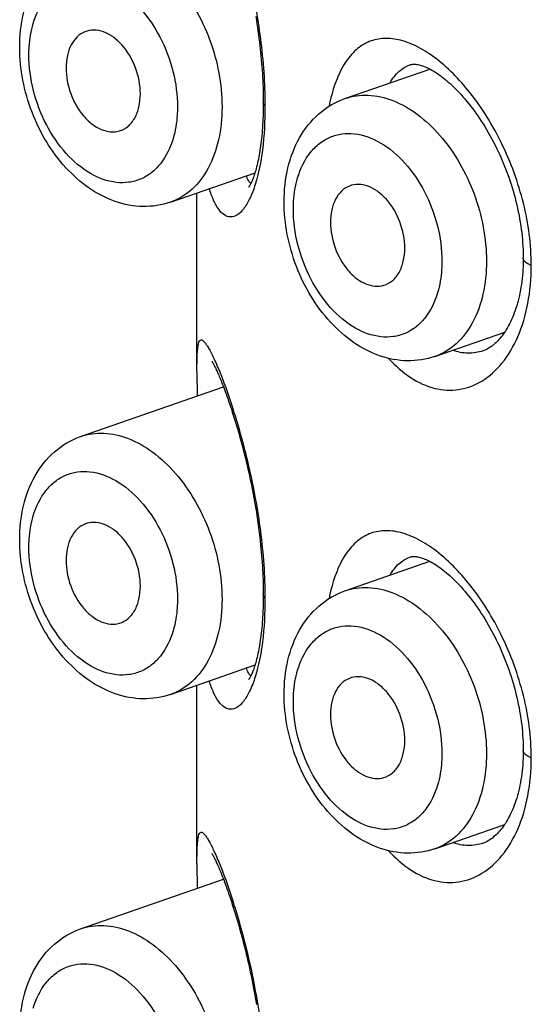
# Model space of a CAD drawing. Header units: millimetres. Extents: x 139 to 270, y -14 to 239.
# Tile 9 of 36: x 150.683 to 151.17, y 89.813 to 90.751. Entities that reach past the tile are written whole.
import ezdxf

# ---------------------------------------------------------------- set-up
doc = ezdxf.new("R2010")
doc.units = ezdxf.units.MM
doc.header["$LTSCALE"] = 23.1
doc.layers.get('0').update_dxf_attribs({"linetype": 'CONTINUOUS'})

msp = doc.modelspace()

# ---------------------------------------------------------------- linework, layer by layer
at = {"color": 7, "linetype": 'CONTINUOUS'}
for p, q in [((150.9928, 90.67546), (151.07353, 90.70359)), ((150.82665, 90.57684), (150.90718, 90.60491)), ((150.85191, 90.41566), (150.85191, 90.58565)), ((151.07838, 90.42994), (151.14484, 90.45311)), ((150.85191, 90.41569), (150.85207, 90.3924)), ((150.74107, 90.35372), (150.87707, 90.40112)), ((150.9928, 90.20681), (151.07353, 90.23495)), ((150.82665, 90.1082), (150.90718, 90.13627)), ((150.85191, 89.94701), (150.85191, 90.11701)), ((151.07838, 89.9613), (151.14484, 89.98447)), ((150.85191, 89.94705), (150.85207, 89.92376)), ((150.74107, 89.88507), (150.87707, 89.93248))]:
    msp.add_line(p, q, dxfattribs=at)
for points in [[(150.90787, 90.75371), (150.90843, 90.75023), (150.90898, 90.74675), (150.9095, 90.74327), (150.91, 90.7398), (150.91048, 90.73634), (150.91094, 90.73289), (150.91137, 90.72946), (150.91178, 90.72604), (150.91216, 90.72264), (150.91253, 90.71924), (150.91286, 90.71586), (150.91318, 90.7125), (150.91347, 90.70915), (150.91373, 90.70581), (150.91397, 90.70249), (150.91419, 90.69919), (150.91439, 90.69591), (150.91456, 90.69265), (150.91471, 90.68941), (150.91483, 90.68621), (150.91493, 90.68304), (150.915, 90.67991), (150.91505, 90.67683), (150.91508, 90.6738), (150.91508, 90.67199)], [(151.05451, 90.70755), (151.05517, 90.70776), (151.05581, 90.70791), (151.05647, 90.70803), (151.05717, 90.70811), (151.0579, 90.70815), (151.05869, 90.70816), (151.05953, 90.70812), (151.06042, 90.70805), (151.06134, 90.70792), (151.06231, 90.70776), (151.06331, 90.70755), (151.06434, 90.70729), (151.06541, 90.70698), (151.06652, 90.70663), (151.06766, 90.70622), (151.06885, 90.70576), (151.07009, 90.70524), (151.07137, 90.70466), (151.07269, 90.70402), (151.07406, 90.70332), (151.07547, 90.70254), (151.07692, 90.70171), (151.0784, 90.7008), (151.07991, 90.69984), (151.08145, 90.6988), (151.08302, 90.6977), (151.08461, 90.69654), (151.08622, 90.69531), (151.08785, 90.69401), (151.0895, 90.69265), (151.09117, 90.69122), (151.09285, 90.68972), (151.09456, 90.68815), (151.09628, 90.68651), (151.09801, 90.6848), (151.09976, 90.68301), (151.10152, 90.68116), (151.10329, 90.67924), (151.10507, 90.67724), (151.10685, 90.67518), (151.10863, 90.67306), (151.11041, 90.67088), (151.11218, 90.66864), (151.11393, 90.66634), (151.11568, 90.66399), (151.11741, 90.66159), (151.11913, 90.65913), (151.12084, 90.65662), (151.12253, 90.65405), (151.12421, 90.65143), (151.12587, 90.64876), (151.12752, 90.64603), (151.12914, 90.64326), (151.13074, 90.64043), (151.13232, 90.63756), (151.13387, 90.63465), (151.13539, 90.6317), (151.13688, 90.62872), (151.13834, 90.62571), (151.13976, 90.62267), (151.14114, 90.6196), (151.14249, 90.61651), (151.1438, 90.61339), (151.14507, 90.61024), (151.14631, 90.60706), (151.14751, 90.60386), (151.14867, 90.60063), (151.14979, 90.59737), (151.15087, 90.59409), (151.15191, 90.5908), (151.1529, 90.58751), (151.15384, 90.5842), (151.15474, 90.5809), (151.15559, 90.5776), (151.15639, 90.57429), (151.15714, 90.57098), (151.15784, 90.56767), (151.1585, 90.56436), (151.15911, 90.56105), (151.15966, 90.55775), (151.16017, 90.55444), (151.16063, 90.55115), (151.16104, 90.54787), (151.1614, 90.54461), (151.16171, 90.54137), (151.16196, 90.53814), (151.16217, 90.53494), (151.16233, 90.53177), (151.16243, 90.52863), (151.16249, 90.52552), (151.1625, 90.52359)], [(150.91508, 90.672), (150.91508, 90.67035), (150.91505, 90.66743), (150.91501, 90.66453), (150.91494, 90.66166), (150.91485, 90.65881), (150.91474, 90.656), (150.9146, 90.65322), (150.91444, 90.65049), (150.91427, 90.6478), (150.91407, 90.64515), (150.91385, 90.64256), (150.91362, 90.64003), (150.91336, 90.63755), (150.9131, 90.63514), (150.91281, 90.63278), (150.91251, 90.63048), (150.91219, 90.62823), (150.91186, 90.62603), (150.91151, 90.62389), (150.91115, 90.62179), (150.91077, 90.61974), (150.91038, 90.61774), (150.90997, 90.6158), (150.90956, 90.61392), (150.90913, 90.61211), (150.9087, 90.61036), (150.90826, 90.60869), (150.90782, 90.6071), (150.90738, 90.60558), (150.90694, 90.60413), (150.9065, 90.60277), (150.90606, 90.60148), (150.90563, 90.60027), (150.90521, 90.59914), (150.9048, 90.5981), (150.9044, 90.59712), (150.90401, 90.59623), (150.90364, 90.59541), (150.90328, 90.59466), (150.90295, 90.59399), (150.90263, 90.59338), (150.90233, 90.59284), (150.90206, 90.59237), (150.90181, 90.59197), (150.9016, 90.59164), (150.90141, 90.59137), (150.90127, 90.59116), (150.90115, 90.59101), (150.90111, 90.59096)], [(151.16249, 90.52359), (151.16248, 90.5218), (151.16243, 90.51879), (151.16233, 90.5158), (151.16219, 90.51284), (151.162, 90.50991), (151.16176, 90.50702), (151.16147, 90.50416), (151.16114, 90.50135), (151.16076, 90.49858), (151.16034, 90.49585), (151.15988, 90.49317), (151.15938, 90.49054), (151.15884, 90.48797), (151.15826, 90.48545), (151.15764, 90.48298), (151.15699, 90.48056), (151.1563, 90.47819), (151.15557, 90.47587), (151.15481, 90.4736), (151.15401, 90.47138), (151.15317, 90.46921), (151.1523, 90.4671), (151.15141, 90.46506), (151.15048, 90.46307), (151.14953, 90.46115), (151.14856, 90.4593), (151.14757, 90.45752), (151.14656, 90.45581), (151.14554, 90.45417), (151.1445, 90.4526), (151.14345, 90.4511), (151.14238, 90.44966), (151.14129, 90.44827), (151.14018, 90.44694), (151.13905, 90.44567), (151.13789, 90.44445), (151.13672, 90.44329), (151.13553, 90.4422), (151.13433, 90.44117), (151.13312, 90.44021), (151.1319, 90.43932), (151.13066, 90.43849), (151.1294, 90.43772), (151.1281, 90.437), (151.12676, 90.43635), (151.12539, 90.43576), (151.12434, 90.43537)], [(150.86608, 90.4254), (150.86608, 90.4254), (150.86611, 90.42535), (150.86617, 90.42527), (150.86625, 90.42515), (150.86635, 90.42498), (150.86649, 90.42476), (150.86664, 90.4245), (150.86682, 90.4242), (150.86702, 90.42384), (150.86725, 90.42344), (150.8675, 90.42299), (150.86777, 90.42248), (150.86806, 90.42193), (150.86837, 90.42132), (150.8687, 90.42067), (150.86905, 90.41996), (150.86942, 90.4192), (150.86982, 90.41838), (150.87023, 90.4175), (150.87066, 90.41657), (150.87111, 90.41558), (150.87158, 90.41453), (150.87207, 90.41342), (150.87258, 90.41224), (150.8731, 90.411), (150.87365, 90.4097), (150.87422, 90.40833), (150.8748, 90.40688), (150.87541, 90.40537), (150.87604, 90.40377), (150.8767, 90.40208), (150.87738, 90.40031), (150.87808, 90.39844), (150.87882, 90.39646), (150.87958, 90.39439), (150.88037, 90.3922), (150.88118, 90.38992), (150.88201, 90.38753), (150.88287, 90.38505), (150.88374, 90.38247), (150.88463, 90.3798), (150.88553, 90.37704), (150.88644, 90.3742), (150.88736, 90.37129), (150.88828, 90.36831), (150.8892, 90.36528), (150.89012, 90.3622), (150.89103, 90.35909), (150.89193, 90.35595), (150.89282, 90.35279), (150.8937, 90.34959), (150.89457, 90.34637), (150.89543, 90.34312), (150.89629, 90.33984), (150.89713, 90.33653), (150.89796, 90.33319), (150.89877, 90.32983), (150.89958, 90.32645), (150.90037, 90.32305), (150.90114, 90.31964), (150.90189, 90.31622), (150.90263, 90.31278), (150.90335, 90.30934), (150.90405, 90.3059), (150.90474, 90.30244), (150.9054, 90.29898), (150.90605, 90.29551), (150.90667, 90.29203), (150.90728, 90.28855), (150.90787, 90.28507), (150.90843, 90.28159), (150.90898, 90.2781), (150.9095, 90.27463), (150.91, 90.27116), (150.91048, 90.2677), (150.91094, 90.26425), (150.91137, 90.26082), (150.91178, 90.2574), (150.91216, 90.25399), (150.91253, 90.2506), (150.91286, 90.24722), (150.91318, 90.24386), (150.91347, 90.24051), (150.91373, 90.23717), (150.91397, 90.23385), (150.91419, 90.23055), (150.91439, 90.22727), (150.91456, 90.22401), (150.91471, 90.22077), (150.91483, 90.21757), (150.91493, 90.2144), (150.915, 90.21127), (150.91505, 90.20819), (150.91508, 90.20516), (150.91508, 90.20335)], [(151.05451, 90.23891), (151.05517, 90.23912), (151.05581, 90.23927), (151.05647, 90.23939), (151.05717, 90.23947), (151.0579, 90.23951), (151.05869, 90.23952), (151.05953, 90.23948), (151.06042, 90.2394), (151.06134, 90.23928), (151.06231, 90.23912), (151.06331, 90.23891), (151.06434, 90.23865), (151.06541, 90.23834), (151.06652, 90.23799), (151.06766, 90.23758), (151.06885, 90.23712), (151.07009, 90.2366), (151.07137, 90.23602), (151.07269, 90.23538), (151.07406, 90.23467), (151.07547, 90.2339), (151.07692, 90.23307), (151.0784, 90.23216), (151.07991, 90.2312), (151.08145, 90.23016), (151.08302, 90.22906), (151.08461, 90.2279), (151.08622, 90.22667), (151.08785, 90.22537), (151.0895, 90.22401), (151.09117, 90.22258), (151.09285, 90.22107), (151.09456, 90.21951), (151.09628, 90.21787), (151.09801, 90.21616), (151.09976, 90.21437), (151.10152, 90.21252), (151.10329, 90.2106), (151.10507, 90.2086), (151.10685, 90.20654), (151.10863, 90.20442), (151.11041, 90.20224), (151.11218, 90.2), (151.11393, 90.1977), (151.11568, 90.19535), (151.11741, 90.19295), (151.11913, 90.19049), (151.12084, 90.18798), (151.12253, 90.18541), (151.12421, 90.18279), (151.12587, 90.18012), (151.12752, 90.17739), (151.12914, 90.17462), (151.13074, 90.17179), (151.13232, 90.16892), (151.13387, 90.16601), (151.13539, 90.16306), (151.13688, 90.16008), (151.13834, 90.15707), (151.13976, 90.15403), (151.14114, 90.15096), (151.14249, 90.14787), (151.1438, 90.14474), (151.14507, 90.1416), (151.14631, 90.13842), (151.14751, 90.13521), (151.14867, 90.13198), (151.14979, 90.12873), (151.15087, 90.12545), (151.15191, 90.12216), (151.1529, 90.11886), (151.15384, 90.11556), (151.15474, 90.11226), (151.15559, 90.10896), (151.15639, 90.10565), (151.15714, 90.10234), (151.15784, 90.09903), (151.1585, 90.09572), (151.15911, 90.09241), (151.15966, 90.0891), (151.16017, 90.0858), (151.16063, 90.08251), (151.16104, 90.07923), (151.1614, 90.07597), (151.16171, 90.07272), (151.16196, 90.0695), (151.16217, 90.0663), (151.16233, 90.06313), (151.16243, 90.05999), (151.16249, 90.05688), (151.1625, 90.05495)], [(150.91508, 90.20336), (150.91508, 90.20171), (150.91505, 90.19879), (150.91501, 90.19589), (150.91494, 90.19302), (150.91485, 90.19017), (150.91474, 90.18736), (150.9146, 90.18458), (150.91444, 90.18185), (150.91427, 90.17916), (150.91407, 90.17651), (150.91385, 90.17392), (150.91362, 90.17139), (150.91336, 90.16891), (150.9131, 90.1665), (150.91281, 90.16414), (150.91251, 90.16184), (150.91219, 90.15959), (150.91186, 90.15739), (150.91151, 90.15525), (150.91115, 90.15315), (150.91077, 90.1511), (150.91038, 90.1491), (150.90997, 90.14716), (150.90956, 90.14528), (150.90913, 90.14347), (150.9087, 90.14172), (150.90826, 90.14005), (150.90782, 90.13845), (150.90738, 90.13693), (150.90694, 90.13549), (150.9065, 90.13412), (150.90606, 90.13284), (150.90563, 90.13163), (150.90521, 90.1305), (150.9048, 90.12945), (150.9044, 90.12848), (150.90401, 90.12759), (150.90364, 90.12677), (150.90328, 90.12602), (150.90295, 90.12534), (150.90263, 90.12474), (150.90233, 90.1242), (150.90206, 90.12373), (150.90181, 90.12333), (150.9016, 90.123), (150.90141, 90.12273), (150.90127, 90.12252), (150.90115, 90.12237), (150.90111, 90.12232)], [(151.16249, 90.05495), (151.16248, 90.05316), (151.16243, 90.05014), (151.16233, 90.04716), (151.16219, 90.0442), (151.162, 90.04127), (151.16176, 90.03838), (151.16147, 90.03552), (151.16114, 90.03271), (151.16076, 90.02994), (151.16034, 90.02721), (151.15988, 90.02453), (151.15938, 90.0219), (151.15884, 90.01933), (151.15826, 90.0168), (151.15764, 90.01433), (151.15699, 90.01192), (151.1563, 90.00955), (151.15557, 90.00723), (151.15481, 90.00496), (151.15401, 90.00274), (151.15317, 90.00057), (151.1523, 89.99846), (151.15141, 89.99641), (151.15048, 89.99443), (151.14953, 89.99251), (151.14856, 89.99066), (151.14757, 89.98888), (151.14656, 89.98716), (151.14554, 89.98553), (151.1445, 89.98396), (151.14345, 89.98246), (151.14238, 89.98102), (151.14129, 89.97963), (151.14018, 89.9783), (151.13905, 89.97702), (151.13789, 89.97581), (151.13672, 89.97465), (151.13553, 89.97356), (151.13433, 89.97253), (151.13312, 89.97157), (151.1319, 89.97068), (151.13066, 89.96985), (151.1294, 89.96908), (151.1281, 89.96836), (151.12676, 89.96771), (151.12539, 89.96712), (151.12434, 89.96673)], [(150.86608, 89.95676), (150.86608, 89.95675), (150.86611, 89.95671), (150.86617, 89.95663), (150.86625, 89.95651), (150.86635, 89.95634), (150.86649, 89.95612), (150.86664, 89.95586), (150.86682, 89.95556), (150.86702, 89.9552), (150.86725, 89.9548), (150.8675, 89.95435), (150.86777, 89.95384), (150.86806, 89.95329), (150.86837, 89.95268), (150.8687, 89.95203), (150.86905, 89.95132), (150.86942, 89.95055), (150.86982, 89.94974), (150.87023, 89.94886), (150.87066, 89.94793), (150.87111, 89.94694), (150.87158, 89.94589), (150.87207, 89.94478), (150.87258, 89.9436), (150.8731, 89.94236), (150.87365, 89.94106), (150.87422, 89.93969), (150.8748, 89.93824), (150.87541, 89.93672), (150.87604, 89.93513), (150.8767, 89.93344), (150.87738, 89.93167), (150.87808, 89.9298), (150.87882, 89.92782), (150.87958, 89.92575), (150.88037, 89.92356), (150.88118, 89.92128), (150.88201, 89.91889), (150.88287, 89.9164), (150.88374, 89.91383), (150.88463, 89.91116), (150.88553, 89.9084), (150.88644, 89.90556), (150.88736, 89.90264), (150.88828, 89.89967), (150.8892, 89.89663), (150.89012, 89.89356), (150.89103, 89.89045), (150.89193, 89.88731), (150.89282, 89.88414), (150.8937, 89.88095), (150.89457, 89.87773), (150.89543, 89.87448), (150.89629, 89.8712), (150.89713, 89.86789), (150.89796, 89.86455), (150.89877, 89.86119), (150.89958, 89.85781), (150.90037, 89.85441), (150.90114, 89.851), (150.90189, 89.84758), (150.90263, 89.84414), (150.90335, 89.8407), (150.90405, 89.83725), (150.90474, 89.8338), (150.9054, 89.83034), (150.90605, 89.82687), (150.90667, 89.82339), (150.90728, 89.81991), (150.90787, 89.81643), (150.90843, 89.81294)]]:
    msp.add_lwpolyline(points, dxfattribs=at)
at = {"color": 9, "linetype": 'CONTINUOUS'}
for points, knots in [([(150.85191, 90.88433), (150.85191, 90.8869), (150.85193, 90.89161), (150.85207, 90.89808), (150.85234, 90.90338), (150.85275, 90.90756), (150.85332, 90.91073), (150.85404, 90.91289), (150.85507, 90.91434), (150.85667, 90.91446), (150.85813, 90.91337), (150.85974, 90.91158), (150.86157, 90.9089), (150.86461, 90.90372), (150.8689, 90.89499), (150.87734, 90.87509), (150.88895, 90.84121), (150.90264, 90.79114), (150.91342, 90.73214), (150.91666, 90.68996), (150.91663, 90.66867)], [0, 0, 0, 0, 0.026754, 0.049173, 0.0675, 0.082036, 0.093075, 0.100879, 0.106042, 0.110254, 0.115968, 0.124297, 0.135526, 0.149697, 0.186976, 0.236807, 0.375178, 0.560123, 0.777954, 1, 1, 1, 1]), ([(150.74107, 90.82236), (150.74809, 90.8248), (150.76382, 90.82694), (150.78789, 90.82127), (150.81127, 90.80775), (150.84061, 90.77981), (150.8673, 90.73263), (150.87579, 90.68926), (150.87579, 90.66756)], [0, 0, 0, 0, 0.0961, 0.199429, 0.314269, 0.441237, 0.719438, 1, 1, 1, 1]), ([(150.69604, 90.74689), (150.6986, 90.75552), (150.70437, 90.76776), (150.71645, 90.77991), (150.72674, 90.78604), (150.7382, 90.7892), (150.75488, 90.78932), (150.77679, 90.78109), (150.79966, 90.76132), (150.81814, 90.73389), (150.83027, 90.70182), (150.83336, 90.67886), (150.83336, 90.66756)], [0, 0, 0, 0, 0.11614, 0.168746, 0.219079, 0.268923, 0.320173, 0.432071, 0.56123, 0.704682, 0.854275, 1, 1, 1, 1]), ([(150.69194, 90.71685), (150.69194, 90.7195), (150.69226, 90.72961), (150.69391, 90.73971), (150.69604, 90.74689)], [0, 0, 0, 0, 0.260985, 1, 1, 1, 1]), ([(151.17013, 90.51662), (151.17019, 90.53648), (151.16468, 90.57671), (151.14428, 90.63258), (151.11507, 90.67996), (151.08565, 90.71038), (151.06126, 90.72571), (151.04451, 90.73199), (151.02851, 90.73347), (151.01373, 90.72971), (151.00096, 90.72068), (150.9906, 90.70698), (150.9826, 90.68905), (150.97907, 90.67548), (150.97762, 90.66813)], [0, 0, 0, 0, 0.162518, 0.328445, 0.483495, 0.615212, 0.670239, 0.718108, 0.760296, 0.799698, 0.840266, 0.885758, 0.938672, 1, 1, 1, 1]), ([(150.82926, 90.63752), (150.8267, 90.62889), (150.82093, 90.61665), (150.80885, 90.6045), (150.79855, 90.59837), (150.7871, 90.59521), (150.77041, 90.59509), (150.74851, 90.60332), (150.72564, 90.62309), (150.70716, 90.65052), (150.69503, 90.68259), (150.69194, 90.70555), (150.69194, 90.71685)], [0, 0, 0, 0, 0.11614, 0.168746, 0.219079, 0.268923, 0.320173, 0.432071, 0.56123, 0.704682, 0.854275, 1, 1, 1, 1]), ([(151.03568, 90.69042), (151.03798, 90.69441), (151.04318, 90.70149), (151.05071, 90.70623), (151.05451, 90.70755)], [0, 0, 0, 0, 0.534163, 1, 1, 1, 1]), ([(150.9928, 90.67546), (150.99982, 90.6779), (151.01555, 90.68004), (151.03962, 90.67437), (151.063, 90.66085), (151.09234, 90.63291), (151.11903, 90.58573), (151.12752, 90.54236), (151.12752, 90.52066)], [0, 0, 0, 0, 0.0961, 0.199429, 0.314269, 0.441237, 0.719438, 1, 1, 1, 1]), ([(150.87579, 90.66756), (150.87579, 90.65699), (150.87383, 90.6368), (150.86426, 90.60946), (150.84852, 90.58825), (150.83408, 90.57943), (150.82665, 90.57684)], [0, 0, 0, 0, 0.289538, 0.55088, 0.784395, 1, 1, 1, 1]), ([(150.83336, 90.66756), (150.83336, 90.66492), (150.83304, 90.6548), (150.83138, 90.6447), (150.82926, 90.63752)], [0, 0, 0, 0, 0.260985, 1, 1, 1, 1]), ([(150.91663, 90.66867), (150.91666, 90.65459), (150.91537, 90.62932), (150.91069, 90.60434), (150.90738, 90.59368)], [0, 0, 0, 0, 0.557701, 1, 1, 1, 1]), ([(150.91663, 90.66867), (150.91639, 90.66893), (150.91559, 90.66986), (150.91508, 90.67111), (150.91508, 90.67199)], [0, 0, 0, 0, 0.284174, 1, 1, 1, 1]), ([(150.94777, 90.59999), (150.95033, 90.60862), (150.9561, 90.62086), (150.96818, 90.63301), (150.97847, 90.63914), (150.98993, 90.6423), (151.00661, 90.64242), (151.02852, 90.63419), (151.05139, 90.61442), (151.06987, 90.58699), (151.082, 90.55492), (151.08509, 90.53196), (151.08509, 90.52066)], [0, 0, 0, 0, 0.11614, 0.168746, 0.219079, 0.268923, 0.320173, 0.432071, 0.56123, 0.704682, 0.854275, 1, 1, 1, 1]), ([(150.90324, 90.59455), (150.90225, 90.59523), (150.90049, 90.59769), (150.89948, 90.60041), (150.89897, 90.60204)], [0, 0, 0, 0, 0.414099, 1, 1, 1, 1]), ([(150.94367, 90.56995), (150.94367, 90.57259), (150.94399, 90.58271), (150.94564, 90.59281), (150.94777, 90.59999)], [0, 0, 0, 0, 0.260985, 1, 1, 1, 1]), ([(150.90738, 90.59368), (150.90591, 90.58896), (150.90287, 90.58075), (150.89704, 90.57075), (150.89087, 90.56442), (150.88389, 90.56201), (150.87722, 90.56455), (150.87191, 90.57048), (150.86723, 90.57909), (150.86478, 90.58591), (150.8636, 90.58971)], [0, 0, 0, 0, 0.194225, 0.342927, 0.452461, 0.535783, 0.616349, 0.716042, 0.843371, 1, 1, 1, 1]), ([(151.08099, 90.49062), (151.07843, 90.48199), (151.07266, 90.46975), (151.06058, 90.4576), (151.05028, 90.45147), (151.03883, 90.44831), (151.02214, 90.44819), (151.00024, 90.45642), (150.97737, 90.47619), (150.95889, 90.50362), (150.94676, 90.53569), (150.94367, 90.55865), (150.94367, 90.56995)], [0, 0, 0, 0, 0.11614, 0.168746, 0.219079, 0.268923, 0.320173, 0.432071, 0.56123, 0.704682, 0.854275, 1, 1, 1, 1]), ([(151.17013, 90.51662), (151.16902, 90.51705), (151.16593, 90.51841), (151.1625, 90.52126), (151.1625, 90.52359)], [0, 0, 0, 0, 0.34003, 1, 1, 1, 1]), ([(151.03438, 90.4281), (151.04069, 90.42116), (151.054, 90.40924), (151.07735, 90.39828), (151.10167, 90.39688), (151.12466, 90.40568), (151.14414, 90.42366), (151.15893, 90.44932), (151.16822, 90.48116), (151.17016, 90.50444), (151.17013, 90.51662)], [0, 0, 0, 0, 0.12589, 0.23699, 0.339758, 0.443791, 0.558271, 0.688754, 0.836555, 1, 1, 1, 1]), ([(151.12752, 90.52066), (151.12752, 90.51009), (151.12556, 90.4899), (151.11599, 90.46256), (151.10025, 90.44135), (151.08581, 90.43253), (151.07838, 90.42994)], [0, 0, 0, 0, 0.289538, 0.55088, 0.784395, 1, 1, 1, 1]), ([(151.08509, 90.52066), (151.08509, 90.51802), (151.08477, 90.5079), (151.08311, 90.4978), (151.08099, 90.49062)], [0, 0, 0, 0, 0.260985, 1, 1, 1, 1]), ([(150.85191, 90.41569), (150.85191, 90.41826), (150.85193, 90.42297), (150.85207, 90.42944), (150.85234, 90.43474), (150.85275, 90.43892), (150.85332, 90.44209), (150.85404, 90.44425), (150.85507, 90.4457), (150.85667, 90.44582), (150.85813, 90.44473), (150.85974, 90.44294), (150.86157, 90.44026), (150.86461, 90.43508), (150.8689, 90.42635), (150.87734, 90.40645), (150.88895, 90.37257), (150.90264, 90.32249), (150.91342, 90.2635), (150.91666, 90.22132), (150.91663, 90.20003)], [0, 0, 0, 0, 0.026754, 0.049173, 0.0675, 0.082036, 0.093075, 0.100879, 0.106042, 0.110254, 0.115968, 0.124297, 0.135526, 0.149697, 0.186976, 0.236807, 0.375178, 0.560123, 0.777954, 1, 1, 1, 1]), ([(151.12434, 90.43537), (151.11975, 90.43378), (151.10986, 90.43215), (151.10005, 90.43416), (151.09542, 90.43587)], [0, 0, 0, 0, 0.495703, 1, 1, 1, 1]), ([(150.74107, 90.35372), (150.74809, 90.35616), (150.76382, 90.3583), (150.78789, 90.35263), (150.81127, 90.3391), (150.84061, 90.31117), (150.8673, 90.26399), (150.87579, 90.22062), (150.87579, 90.19892)], [0, 0, 0, 0, 0.0961, 0.199429, 0.314269, 0.441237, 0.719438, 1, 1, 1, 1]), ([(150.69604, 90.27825), (150.6986, 90.28688), (150.70437, 90.29912), (150.71645, 90.31127), (150.72674, 90.3174), (150.7382, 90.32056), (150.75488, 90.32068), (150.77679, 90.31245), (150.79966, 90.29268), (150.81814, 90.26525), (150.83027, 90.23318), (150.83336, 90.21022), (150.83336, 90.19892)], [0, 0, 0, 0, 0.11614, 0.168746, 0.219079, 0.268923, 0.320173, 0.432071, 0.56123, 0.704682, 0.854275, 1, 1, 1, 1]), ([(150.69194, 90.24821), (150.69194, 90.25085), (150.69226, 90.26097), (150.69391, 90.27107), (150.69604, 90.27825)], [0, 0, 0, 0, 0.260985, 1, 1, 1, 1]), ([(151.17013, 90.04798), (151.17019, 90.06784), (151.16468, 90.10807), (151.14428, 90.16393), (151.11507, 90.21132), (151.08565, 90.24174), (151.06126, 90.25706), (151.04451, 90.26335), (151.02851, 90.26483), (151.01373, 90.26107), (151.00096, 90.25204), (150.9906, 90.23834), (150.9826, 90.2204), (150.97907, 90.20684), (150.97762, 90.19949)], [0, 0, 0, 0, 0.162518, 0.328445, 0.483495, 0.615212, 0.670239, 0.718108, 0.760296, 0.799698, 0.840266, 0.885758, 0.938672, 1, 1, 1, 1]), ([(150.82926, 90.16888), (150.8267, 90.16025), (150.82093, 90.14801), (150.80885, 90.13586), (150.79855, 90.12973), (150.7871, 90.12657), (150.77041, 90.12645), (150.74851, 90.13468), (150.72564, 90.15445), (150.70716, 90.18188), (150.69503, 90.21395), (150.69194, 90.23691), (150.69194, 90.24821)], [0, 0, 0, 0, 0.11614, 0.168746, 0.219079, 0.268923, 0.320173, 0.432071, 0.56123, 0.704682, 0.854275, 1, 1, 1, 1]), ([(151.03568, 90.22178), (151.03798, 90.22577), (151.04318, 90.23285), (151.05071, 90.23759), (151.05451, 90.23891)], [0, 0, 0, 0, 0.534163, 1, 1, 1, 1]), ([(150.9928, 90.20681), (150.99982, 90.20926), (151.01555, 90.2114), (151.03962, 90.20573), (151.063, 90.1922), (151.09234, 90.16427), (151.11903, 90.11709), (151.12752, 90.07372), (151.12752, 90.05202)], [0, 0, 0, 0, 0.0961, 0.199429, 0.314269, 0.441237, 0.719438, 1, 1, 1, 1]), ([(150.87579, 90.19892), (150.87579, 90.18835), (150.87383, 90.16816), (150.86426, 90.14082), (150.84852, 90.11961), (150.83408, 90.11079), (150.82665, 90.1082)], [0, 0, 0, 0, 0.289538, 0.55088, 0.784395, 1, 1, 1, 1]), ([(150.83336, 90.19892), (150.83336, 90.19627), (150.83304, 90.18616), (150.83138, 90.17606), (150.82926, 90.16888)], [0, 0, 0, 0, 0.260985, 1, 1, 1, 1]), ([(150.91663, 90.20003), (150.91666, 90.18595), (150.91537, 90.16067), (150.91069, 90.1357), (150.90738, 90.12504)], [0, 0, 0, 0, 0.557701, 1, 1, 1, 1]), ([(150.91663, 90.20003), (150.91639, 90.20029), (150.91559, 90.20122), (150.91508, 90.20247), (150.91508, 90.20335)], [0, 0, 0, 0, 0.284174, 1, 1, 1, 1]), ([(150.94777, 90.13134), (150.95033, 90.13998), (150.9561, 90.15222), (150.96818, 90.16436), (150.97847, 90.1705), (150.98993, 90.17365), (151.00661, 90.17378), (151.02852, 90.16554), (151.05139, 90.14578), (151.06987, 90.11835), (151.082, 90.08628), (151.08509, 90.06331), (151.08509, 90.05202)], [0, 0, 0, 0, 0.11614, 0.168746, 0.219079, 0.268923, 0.320173, 0.432071, 0.56123, 0.704682, 0.854275, 1, 1, 1, 1]), ([(150.90324, 90.12591), (150.90225, 90.12659), (150.90049, 90.12905), (150.89948, 90.13177), (150.89897, 90.1334)], [0, 0, 0, 0, 0.414099, 1, 1, 1, 1]), ([(150.94367, 90.10131), (150.94367, 90.10395), (150.94399, 90.11407), (150.94564, 90.12417), (150.94777, 90.13134)], [0, 0, 0, 0, 0.260985, 1, 1, 1, 1]), ([(150.90738, 90.12504), (150.90591, 90.12032), (150.90287, 90.11211), (150.89704, 90.10211), (150.89087, 90.09578), (150.88389, 90.09337), (150.87722, 90.09591), (150.87191, 90.10184), (150.86723, 90.11044), (150.86478, 90.11726), (150.8636, 90.12107)], [0, 0, 0, 0, 0.194225, 0.342927, 0.452461, 0.535783, 0.616349, 0.716042, 0.843371, 1, 1, 1, 1]), ([(151.08099, 90.02198), (151.07843, 90.01335), (151.07266, 90.00111), (151.06058, 89.98896), (151.05028, 89.98283), (151.03883, 89.97967), (151.02214, 89.97955), (151.00024, 89.98778), (150.97737, 90.00755), (150.95889, 90.03498), (150.94676, 90.06705), (150.94367, 90.09001), (150.94367, 90.10131)], [0, 0, 0, 0, 0.11614, 0.168746, 0.219079, 0.268923, 0.320173, 0.432071, 0.56123, 0.704682, 0.854275, 1, 1, 1, 1]), ([(151.17013, 90.04798), (151.16902, 90.04841), (151.16593, 90.04977), (151.1625, 90.05262), (151.1625, 90.05495)], [0, 0, 0, 0, 0.34003, 1, 1, 1, 1]), ([(151.03438, 89.95946), (151.04069, 89.95252), (151.054, 89.94059), (151.07735, 89.92964), (151.10167, 89.92824), (151.12466, 89.93704), (151.14414, 89.95502), (151.15893, 89.98068), (151.16822, 90.01252), (151.17016, 90.0358), (151.17013, 90.04798)], [0, 0, 0, 0, 0.12589, 0.23699, 0.339758, 0.443791, 0.558271, 0.688754, 0.836555, 1, 1, 1, 1]), ([(151.12752, 90.05202), (151.12752, 90.04145), (151.12556, 90.02125), (151.11599, 89.99392), (151.10025, 89.9727), (151.08581, 89.96389), (151.07838, 89.9613)], [0, 0, 0, 0, 0.289538, 0.55088, 0.784395, 1, 1, 1, 1]), ([(151.08509, 90.05202), (151.08509, 90.04937), (151.08477, 90.03926), (151.08311, 90.02916), (151.08099, 90.02198)], [0, 0, 0, 0, 0.260985, 1, 1, 1, 1]), ([(150.85191, 89.94705), (150.85191, 89.94962), (150.85193, 89.95433), (150.85207, 89.9608), (150.85234, 89.9661), (150.85275, 89.97028), (150.85332, 89.97345), (150.85404, 89.97561), (150.85507, 89.97706), (150.85667, 89.97718), (150.85813, 89.97609), (150.85974, 89.9743), (150.86157, 89.97161), (150.86461, 89.96644), (150.8689, 89.95771), (150.87734, 89.93781), (150.88895, 89.90393), (150.90264, 89.85385), (150.91342, 89.79486), (150.91666, 89.75268), (150.91663, 89.73139)], [0, 0, 0, 0, 0.026754, 0.049173, 0.0675, 0.082036, 0.093075, 0.100879, 0.106042, 0.110254, 0.115968, 0.124297, 0.135526, 0.149697, 0.186976, 0.236807, 0.375178, 0.560123, 0.777954, 1, 1, 1, 1]), ([(151.12434, 89.96673), (151.11975, 89.96514), (151.10986, 89.96351), (151.10005, 89.96552), (151.09542, 89.96723)], [0, 0, 0, 0, 0.495703, 1, 1, 1, 1]), ([(150.74107, 89.88507), (150.74809, 89.88752), (150.76382, 89.88966), (150.78789, 89.88399), (150.81127, 89.87046), (150.84061, 89.84253), (150.8673, 89.79535), (150.87579, 89.75198), (150.87579, 89.73028)], [0, 0, 0, 0, 0.0961, 0.199429, 0.314269, 0.441237, 0.719438, 1, 1, 1, 1]), ([(150.69604, 89.8096), (150.6986, 89.81824), (150.70437, 89.83048), (150.71645, 89.84262), (150.72674, 89.84876), (150.7382, 89.85191), (150.75488, 89.85204), (150.77679, 89.8438), (150.79966, 89.82404), (150.81814, 89.79661), (150.83027, 89.76454), (150.83336, 89.74157), (150.83336, 89.73028)], [0, 0, 0, 0, 0.11614, 0.168746, 0.219079, 0.268923, 0.320173, 0.432071, 0.56123, 0.704682, 0.854275, 1, 1, 1, 1])]:
    msp.add_open_spline(points, degree=3, knots=knots, dxfattribs=at)
at = {"color": 7, "linetype": 'CONTINUOUS'}
for points, knots in [([(150.68315, 90.72425), (150.68315, 90.73504), (150.68535, 90.75615), (150.69623, 90.78536), (150.71484, 90.80906), (150.73202, 90.8192), (150.74107, 90.82236)], [0, 0, 0, 0, 0.267305, 0.520245, 0.762517, 1, 1, 1, 1]), ([(150.74523, 90.73906), (150.74249, 90.73796), (150.73721, 90.73443), (150.73149, 90.72634), (150.72801, 90.71605), (150.72729, 90.70848), (150.72729, 90.70453)], [0, 0, 0, 0, 0.215711, 0.449951, 0.711385, 1, 1, 1, 1]), ([(150.798, 90.67988), (150.798, 90.68836), (150.79465, 90.70527), (150.78411, 90.7236), (150.77255, 90.73429), (150.76338, 90.73934), (150.75398, 90.74124), (150.74791, 90.74014), (150.74523, 90.73906)], [0, 0, 0, 0, 0.281663, 0.560296, 0.686954, 0.801191, 0.903942, 1, 1, 1, 1]), ([(150.82665, 90.57684), (150.81832, 90.57394), (150.80031, 90.57114), (150.77329, 90.57635), (150.74818, 90.58956), (150.71827, 90.61626), (150.69146, 90.66153), (150.68315, 90.70334), (150.68315, 90.72425)], [0, 0, 0, 0, 0.112376, 0.226613, 0.345072, 0.469586, 0.733581, 1, 1, 1, 1]), ([(150.72729, 90.70453), (150.72729, 90.69631), (150.73047, 90.67986), (150.74046, 90.6619), (150.75147, 90.65112), (150.76028, 90.64577), (150.76939, 90.64332), (150.77542, 90.64387), (150.77813, 90.64468)], [0, 0, 0, 0, 0.279436, 0.55716, 0.684411, 0.799841, 0.903775, 1, 1, 1, 1]), ([(150.77813, 90.64468), (150.7811, 90.64556), (150.78693, 90.6488), (150.79333, 90.65701), (150.79721, 90.66774), (150.798, 90.67571), (150.798, 90.67988)], [0, 0, 0, 0, 0.215634, 0.448412, 0.709602, 1, 1, 1, 1]), ([(150.93488, 90.57735), (150.93488, 90.58814), (150.93708, 90.60925), (150.94796, 90.63846), (150.96657, 90.66216), (150.98375, 90.6723), (150.9928, 90.67546)], [0, 0, 0, 0, 0.267305, 0.520245, 0.762517, 1, 1, 1, 1]), ([(150.99696, 90.59216), (150.99422, 90.59106), (150.98894, 90.58753), (150.98322, 90.57944), (150.97974, 90.56915), (150.97902, 90.56158), (150.97902, 90.55763)], [0, 0, 0, 0, 0.215711, 0.449951, 0.711385, 1, 1, 1, 1]), ([(151.04973, 90.53298), (151.04973, 90.54145), (151.04638, 90.55837), (151.03584, 90.5767), (151.02428, 90.58739), (151.01511, 90.59244), (151.00571, 90.59434), (150.99964, 90.59324), (150.99696, 90.59216)], [0, 0, 0, 0, 0.281663, 0.560296, 0.686954, 0.801191, 0.903942, 1, 1, 1, 1]), ([(151.07838, 90.42994), (151.07005, 90.42704), (151.05204, 90.42424), (151.02502, 90.42945), (150.99991, 90.44266), (150.97, 90.46936), (150.94319, 90.51463), (150.93488, 90.55644), (150.93488, 90.57735)], [0, 0, 0, 0, 0.112376, 0.226613, 0.345072, 0.469586, 0.733581, 1, 1, 1, 1]), ([(150.97902, 90.55763), (150.97902, 90.54941), (150.9822, 90.53296), (150.99219, 90.515), (151.0032, 90.50422), (151.01201, 90.49887), (151.02112, 90.49642), (151.02715, 90.49697), (151.02986, 90.49778)], [0, 0, 0, 0, 0.279436, 0.55716, 0.684411, 0.799841, 0.903775, 1, 1, 1, 1]), ([(151.02986, 90.49778), (151.03283, 90.49866), (151.03866, 90.5019), (151.04506, 90.51011), (151.04894, 90.52084), (151.04973, 90.52881), (151.04973, 90.53298)], [0, 0, 0, 0, 0.215634, 0.448412, 0.709602, 1, 1, 1, 1]), ([(150.68315, 90.25561), (150.68315, 90.2664), (150.68535, 90.2875), (150.69623, 90.31672), (150.71484, 90.34042), (150.73202, 90.35056), (150.74107, 90.35372)], [0, 0, 0, 0, 0.267305, 0.520245, 0.762517, 1, 1, 1, 1]), ([(150.74523, 90.27042), (150.74249, 90.26932), (150.73721, 90.26579), (150.73149, 90.2577), (150.72801, 90.24741), (150.72729, 90.23984), (150.72729, 90.23589)], [0, 0, 0, 0, 0.215711, 0.449951, 0.711385, 1, 1, 1, 1]), ([(150.798, 90.21124), (150.798, 90.21971), (150.79465, 90.23663), (150.78411, 90.25495), (150.77255, 90.26565), (150.76338, 90.2707), (150.75398, 90.2726), (150.74791, 90.2715), (150.74523, 90.27042)], [0, 0, 0, 0, 0.281663, 0.560296, 0.686954, 0.801191, 0.903942, 1, 1, 1, 1]), ([(150.82665, 90.1082), (150.81832, 90.1053), (150.80031, 90.1025), (150.77329, 90.10771), (150.74818, 90.12092), (150.71827, 90.14762), (150.69146, 90.19289), (150.68315, 90.2347), (150.68315, 90.25561)], [0, 0, 0, 0, 0.112376, 0.226613, 0.345072, 0.469586, 0.733581, 1, 1, 1, 1]), ([(150.72729, 90.23589), (150.72729, 90.22767), (150.73047, 90.21122), (150.74046, 90.19326), (150.75147, 90.18248), (150.76028, 90.17713), (150.76939, 90.17468), (150.77542, 90.17523), (150.77813, 90.17604)], [0, 0, 0, 0, 0.279436, 0.55716, 0.684411, 0.799841, 0.903775, 1, 1, 1, 1]), ([(150.77813, 90.17604), (150.7811, 90.17692), (150.78693, 90.18015), (150.79333, 90.18837), (150.79721, 90.1991), (150.798, 90.20707), (150.798, 90.21124)], [0, 0, 0, 0, 0.215634, 0.448412, 0.709602, 1, 1, 1, 1]), ([(150.93488, 90.10871), (150.93488, 90.1195), (150.93708, 90.1406), (150.94796, 90.16982), (150.96657, 90.19352), (150.98375, 90.20366), (150.9928, 90.20681)], [0, 0, 0, 0, 0.267305, 0.520245, 0.762517, 1, 1, 1, 1]), ([(150.99696, 90.12352), (150.99422, 90.12242), (150.98894, 90.11889), (150.98322, 90.1108), (150.97974, 90.10051), (150.97902, 90.09294), (150.97902, 90.08899)], [0, 0, 0, 0, 0.215711, 0.449951, 0.711385, 1, 1, 1, 1]), ([(151.04973, 90.06434), (151.04973, 90.07281), (151.04638, 90.08973), (151.03584, 90.10805), (151.02428, 90.11875), (151.01511, 90.1238), (151.00571, 90.1257), (150.99964, 90.1246), (150.99696, 90.12352)], [0, 0, 0, 0, 0.281663, 0.560296, 0.686954, 0.801191, 0.903942, 1, 1, 1, 1]), ([(151.07838, 89.9613), (151.07005, 89.9584), (151.05204, 89.9556), (151.02502, 89.96081), (150.99991, 89.97402), (150.97, 90.00072), (150.94319, 90.04599), (150.93488, 90.0878), (150.93488, 90.10871)], [0, 0, 0, 0, 0.112376, 0.226613, 0.345072, 0.469586, 0.733581, 1, 1, 1, 1]), ([(150.97902, 90.08899), (150.97902, 90.08077), (150.9822, 90.06432), (150.99219, 90.04636), (151.0032, 90.03558), (151.01201, 90.03023), (151.02112, 90.02778), (151.02715, 90.02833), (151.02986, 90.02914)], [0, 0, 0, 0, 0.279436, 0.55716, 0.684411, 0.799841, 0.903775, 1, 1, 1, 1]), ([(151.02986, 90.02914), (151.03283, 90.03002), (151.03866, 90.03325), (151.04506, 90.04147), (151.04894, 90.0522), (151.04973, 90.06017), (151.04973, 90.06434)], [0, 0, 0, 0, 0.215634, 0.448412, 0.709602, 1, 1, 1, 1]), ([(150.68315, 89.78697), (150.68315, 89.79776), (150.68535, 89.81886), (150.69623, 89.84808), (150.71484, 89.87178), (150.73202, 89.88192), (150.74107, 89.88507)], [0, 0, 0, 0, 0.267305, 0.520245, 0.762517, 1, 1, 1, 1])]:
    msp.add_open_spline(points, degree=3, knots=knots, dxfattribs=at)

doc.saveas('drawing.dxf')
